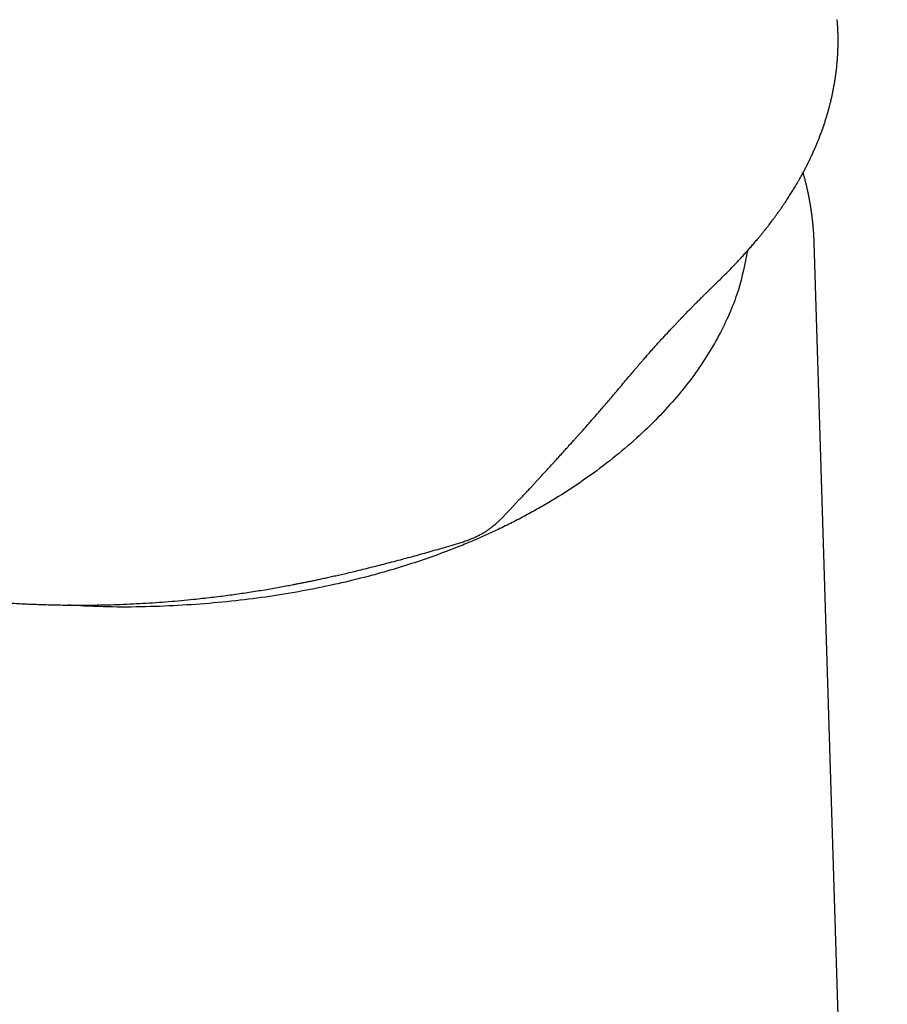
# Model space of a CAD drawing. Header units: millimetres. Extents: x 8 to 542, y 12 to 422.
# Tile 17 of 35: x 499 to 528, y 141 to 174. Entities that reach past the tile are written whole.
import ezdxf

# ---------------------------------------------------------------- set-up
doc = ezdxf.new("R2010")
doc.units = ezdxf.units.MM

msp = doc.modelspace()

# ---------------------------------------------------------------- linework, layer by layer
at = {"color": 7, "linetype": 'Continuous', "lineweight": 30}
for p, q in [((526.314, 173.749), (526.312, 173.777)), ((525.549, 166.304), (525.548, 166.331)), ((527.997, 86.863), (525.551, 166.324)), ((515.368, 157.389), (515.679, 157.722)), ((515.305, 157.321), (515.368, 157.388)), ((513.395, 156.187), (513.58, 156.241))]:
    msp.add_line(p, q, dxfattribs=at)
for points, knots in [([(436.467, 167.001), (436.544, 166.957), (436.7, 166.869), (436.932, 166.737), (437.162, 166.608), (437.385, 166.483), (437.595, 166.368), (437.792, 166.26), (437.977, 166.16), (438.157, 166.065), (438.331, 165.974), (438.498, 165.887), (438.66, 165.805), (438.815, 165.727), (438.964, 165.654), (439.106, 165.584), (439.242, 165.519), (439.371, 165.457), (439.492, 165.401), (439.603, 165.349), (439.706, 165.302), (439.803, 165.258), (439.893, 165.218), (439.984, 165.178), (440.075, 165.138), (440.167, 165.098), (440.253, 165.061), (440.332, 165.026), (440.398, 164.998), (440.452, 164.976), (440.494, 164.958), (440.533, 164.942), (440.57, 164.927), (440.604, 164.913), (440.631, 164.902), (440.65, 164.894), (440.665, 164.888), (440.681, 164.881), (440.703, 164.872), (440.734, 164.859), (440.776, 164.842), (440.83, 164.82), (440.892, 164.796), (440.959, 164.769), (441.028, 164.742), (441.097, 164.715), (441.167, 164.688), (441.236, 164.661), (441.352, 164.617), (441.514, 164.556), (441.721, 164.48), (441.926, 164.407), (442.117, 164.341), (442.297, 164.28), (442.47, 164.223), (442.652, 164.165), (442.843, 164.105), (443.043, 164.044), (443.251, 163.982), (443.47, 163.919), (443.654, 163.868), (443.801, 163.829), (443.907, 163.801), (444.013, 163.773), (444.114, 163.747), (444.208, 163.724), (444.294, 163.703), (444.372, 163.684), (444.443, 163.667), (444.505, 163.652), (444.56, 163.639), (444.606, 163.628), (444.643, 163.62), (444.67, 163.614), (444.69, 163.609), (444.705, 163.606), (444.717, 163.603), (444.732, 163.6), (444.755, 163.595), (444.787, 163.587), (444.827, 163.579), (444.873, 163.569), (444.924, 163.557), (444.987, 163.544), (445.06, 163.528), (445.147, 163.51), (445.241, 163.491), (445.345, 163.47), (445.457, 163.448), (445.577, 163.426), (445.706, 163.402), (445.842, 163.378), (446.04, 163.344), (446.297, 163.303), (446.61, 163.258), (446.92, 163.218), (447.228, 163.184), (447.531, 163.154), (447.81, 163.132), (448.065, 163.115), (448.295, 163.103), (448.522, 163.095), (448.747, 163.089), (448.967, 163.086), (449.188, 163.087), (449.409, 163.09), (449.628, 163.097), (449.84, 163.106), (450.043, 163.118), (450.239, 163.132), (450.426, 163.149), (450.592, 163.166), (450.736, 163.182), (450.858, 163.196), (450.97, 163.211), (451.055, 163.223), (451.116, 163.231), (451.151, 163.236), (451.179, 163.24), (451.201, 163.244), (451.225, 163.247), (451.257, 163.252), (451.297, 163.259), (451.345, 163.266), (451.399, 163.275), (451.461, 163.285), (451.531, 163.297), (451.604, 163.31), (451.679, 163.324), (451.798, 163.347), (451.961, 163.379), (452.116, 163.413), (452.223, 163.437), (452.281, 163.45), (452.339, 163.464), (452.394, 163.477), (452.445, 163.489), (452.487, 163.5), (452.521, 163.508), (452.545, 163.514), (452.562, 163.518), (452.578, 163.522), (452.594, 163.526), (452.616, 163.532), (452.644, 163.539), (452.704, 163.554), (452.791, 163.577), (452.906, 163.608), (453.022, 163.64), (453.143, 163.674), (453.238, 163.702), (453.304, 163.722), (453.339, 163.732), (453.367, 163.74), (453.39, 163.747), (453.407, 163.752), (453.419, 163.756), (453.434, 163.76), (453.457, 163.768), (453.492, 163.778), (453.533, 163.79), (453.579, 163.805), (453.629, 163.82), (453.683, 163.837), (453.739, 163.855), (453.799, 163.874), (453.869, 163.897), (453.952, 163.923), (454.048, 163.955), (454.148, 163.988), (454.255, 164.023), (454.368, 164.061), (454.487, 164.102), (454.612, 164.144), (454.742, 164.188), (454.878, 164.234), (455.02, 164.282), (455.218, 164.349), (455.466, 164.433), (455.763, 164.533), (456.051, 164.63), (456.332, 164.724), (456.606, 164.816), (456.834, 164.893), (457.02, 164.955), (457.163, 165.003), (457.304, 165.05), (457.442, 165.096), (457.578, 165.142), (457.7, 165.183), (457.807, 165.218), (457.897, 165.248), (457.981, 165.276), (458.058, 165.302), (458.129, 165.326), (458.189, 165.346), (458.241, 165.363), (458.285, 165.378), (458.323, 165.391), (458.355, 165.401), (458.38, 165.409), (458.398, 165.416), (458.415, 165.421), (458.437, 165.429), (458.467, 165.438), (458.506, 165.452), (458.553, 165.467), (458.607, 165.485), (458.669, 165.506), (458.739, 165.529), (458.817, 165.555), (458.902, 165.584), (458.995, 165.614), (459.096, 165.648), (459.205, 165.684), (459.321, 165.723), (459.44, 165.762), (459.562, 165.803), (459.686, 165.844), (459.815, 165.887), (459.948, 165.931), (460.081, 165.975), (460.213, 166.019), (460.389, 166.077), (460.609, 166.15), (460.87, 166.236), (461.124, 166.32), (461.372, 166.402), (461.614, 166.481), (461.85, 166.559), (462.079, 166.634), (462.302, 166.708), (462.519, 166.779), (462.729, 166.848), (462.933, 166.915), (463.127, 166.979), (463.312, 167.039), (463.487, 167.096), (463.656, 167.152), (463.82, 167.205), (464.019, 167.27), (464.253, 167.347), (464.523, 167.435), (464.786, 167.52), (465.044, 167.604), (465.294, 167.686), (465.539, 167.765), (465.777, 167.842), (465.963, 167.903), (466.097, 167.946), (466.178, 167.972), (466.251, 167.996), (466.317, 168.017), (466.376, 168.036), (466.428, 168.053), (466.476, 168.069), (466.523, 168.084), (466.571, 168.1), (466.624, 168.117), (466.683, 168.136), (466.748, 168.157), (466.82, 168.18), (466.899, 168.206), (466.985, 168.233), (467.077, 168.263), (467.176, 168.295), (467.282, 168.329), (467.394, 168.365), (467.513, 168.404), (467.638, 168.444), (467.768, 168.486), (467.905, 168.53), (468.047, 168.576), (468.497, 168.72), (469.531, 169.052), (470.882, 169.484), (471.936, 169.819), (472.41, 169.969), (472.569, 170.019), (472.72, 170.067), (472.862, 170.112), (472.995, 170.154), (473.119, 170.193), (473.235, 170.23), (473.343, 170.264), (473.442, 170.295), (473.526, 170.322), (473.597, 170.344), (473.657, 170.363), (473.711, 170.38), (473.76, 170.396), (473.8, 170.408), (473.835, 170.419), (473.865, 170.429), (473.896, 170.438), (473.928, 170.449), (473.963, 170.46), (474.004, 170.473), (474.05, 170.487), (474.103, 170.504), (474.166, 170.524), (474.241, 170.547), (474.328, 170.575), (474.423, 170.605), (474.524, 170.636), (474.627, 170.669), (474.88, 170.748), (475.282, 170.874), (475.803, 171.038), (476.292, 171.191), (476.748, 171.333), (477.076, 171.436), (477.281, 171.499), (477.361, 171.524), (477.436, 171.548), (477.499, 171.567), (477.551, 171.584), (477.592, 171.596), (477.628, 171.607), (477.657, 171.617), (477.68, 171.624), (477.698, 171.629), (477.714, 171.634), (477.73, 171.639), (477.749, 171.645), (477.773, 171.653), (477.8, 171.661), (477.833, 171.671), (477.873, 171.684), (477.919, 171.698), (477.969, 171.713), (478.02, 171.73), (478.123, 171.762), (478.331, 171.826), (478.558, 171.897), (478.753, 171.957), (478.862, 171.991), (478.972, 172.025), (479.082, 172.059), (479.196, 172.094), (479.32, 172.133), (479.456, 172.174), (479.602, 172.22), (479.757, 172.268), (479.921, 172.318), (480.091, 172.371), (480.269, 172.426), (480.453, 172.482), (480.645, 172.542), (480.811, 172.592), (480.947, 172.634), (481.052, 172.667), (481.158, 172.699), (481.263, 172.732), (481.363, 172.762), (481.457, 172.791), (481.543, 172.818), (481.624, 172.842), (481.698, 172.865), (481.766, 172.886), (481.827, 172.905), (481.88, 172.921), (481.925, 172.935), (481.962, 172.946), (481.99, 172.955), (482.012, 172.961), (482.034, 172.968), (482.058, 172.975), (482.091, 172.985), (482.132, 172.998), (482.182, 173.014), (482.24, 173.031), (482.305, 173.051), (482.378, 173.073), (482.457, 173.097), (482.542, 173.124), (482.628, 173.15), (482.714, 173.176), (482.8, 173.203), (482.888, 173.229), (482.976, 173.256), (483.062, 173.283), (483.161, 173.313), (483.271, 173.346), (483.391, 173.383), (483.504, 173.417), (483.609, 173.449), (483.708, 173.479), (483.801, 173.508), (483.888, 173.534), (483.964, 173.557), (484.03, 173.578), (484.091, 173.596), (484.155, 173.615), (484.222, 173.636), (484.307, 173.662), (484.41, 173.693), (484.533, 173.73), (484.665, 173.77), (484.806, 173.813), (484.956, 173.859), (485.107, 173.905), (485.258, 173.95), (485.408, 173.996), (485.565, 174.043), (485.723, 174.091), (485.878, 174.138), (486.027, 174.183), (486.172, 174.227), (486.314, 174.269), (486.452, 174.311), (486.58, 174.35), (486.7, 174.386), (486.798, 174.415), (486.876, 174.439), (486.935, 174.457), (486.991, 174.473), (487.042, 174.488), (487.085, 174.501), (487.117, 174.511), (487.141, 174.518), (487.157, 174.523), (487.17, 174.527), (487.183, 174.531), (487.2, 174.536), (487.224, 174.543), (487.259, 174.554), (487.304, 174.567), (487.358, 174.583), (487.419, 174.602), (487.489, 174.623), (487.568, 174.646), (487.653, 174.672), (487.746, 174.7), (487.846, 174.73), (487.95, 174.761), (488.13, 174.815), (488.372, 174.887), (488.675, 174.978), (489.022, 175.081), (489.424, 175.201), (489.878, 175.335), (490.325, 175.468), (490.77, 175.599), (491.125, 175.704), (491.391, 175.782), (491.569, 175.835), (491.747, 175.887), (491.925, 175.939), (492.103, 175.991), (492.281, 176.043), (492.427, 176.086), (492.54, 176.119), (492.617, 176.142), (492.687, 176.162), (492.749, 176.18), (492.804, 176.196), (492.851, 176.21), (492.891, 176.222), (492.923, 176.231), (492.948, 176.239), (492.969, 176.245), (492.992, 176.251), (493.02, 176.259), (493.056, 176.27), (493.099, 176.283), (493.148, 176.297), (493.204, 176.313), (493.266, 176.332), (493.335, 176.352), (493.41, 176.374), (493.493, 176.398), (493.583, 176.424), (493.68, 176.452), (493.784, 176.483), (493.895, 176.515), (494.013, 176.549), (494.138, 176.586), (494.271, 176.625), (494.413, 176.666), (494.563, 176.71), (494.721, 176.755), (494.884, 176.803), (495.047, 176.85), (495.208, 176.897), (495.369, 176.943), (495.529, 176.99), (495.689, 177.036), (495.842, 177.08), (495.989, 177.122), (496.136, 177.164), (496.281, 177.206), (496.423, 177.247), (496.559, 177.285), (496.686, 177.322), (496.807, 177.356), (496.919, 177.388), (497.024, 177.418), (497.114, 177.443), (497.19, 177.465), (497.254, 177.483), (497.317, 177.501), (497.382, 177.519), (497.449, 177.538), (497.527, 177.56), (497.617, 177.585), (497.696, 177.607), (497.757, 177.624), (497.795, 177.634), (497.827, 177.643), (497.853, 177.65), (497.871, 177.655), (497.885, 177.659), (497.899, 177.663), (497.918, 177.668), (497.943, 177.675), (497.977, 177.684), (498.021, 177.696), (498.074, 177.711), (498.133, 177.727), (498.246, 177.758), (498.407, 177.802), (498.571, 177.846), (498.686, 177.877), (498.752, 177.895), (498.812, 177.911), (498.867, 177.925), (498.917, 177.938), (498.959, 177.949), (498.992, 177.958), (499.018, 177.965), (499.042, 177.971), (499.068, 177.978), (499.099, 177.986), (499.136, 177.996), (499.179, 178.007), (499.227, 178.019), (499.278, 178.032), (499.333, 178.047), (499.39, 178.061), (499.439, 178.074), (499.481, 178.084), (499.514, 178.093), (499.546, 178.101), (499.576, 178.108), (499.599, 178.114), (499.616, 178.118), (499.629, 178.122), (499.642, 178.125), (499.658, 178.129), (499.68, 178.134), (499.708, 178.142), (499.744, 178.15), (499.782, 178.16), (499.82, 178.169), (499.856, 178.178), (499.894, 178.188), (499.935, 178.198), (499.977, 178.208), (500.012, 178.216), (500.042, 178.224), (500.068, 178.23), (500.092, 178.236), (500.115, 178.242), (500.14, 178.248), (500.175, 178.256), (500.22, 178.267), (500.272, 178.279), (500.324, 178.292), (500.374, 178.304), (500.421, 178.315), (500.466, 178.325), (500.509, 178.335), (500.556, 178.346), (500.606, 178.358), (500.659, 178.37), (500.713, 178.383), (500.765, 178.395), (500.813, 178.406), (500.855, 178.415), (500.893, 178.424), (500.928, 178.432), (500.964, 178.44), (501.001, 178.448), (501.037, 178.457), (501.072, 178.464), (501.104, 178.472), (501.138, 178.479), (501.177, 178.488), (501.222, 178.498), (501.266, 178.507), (501.305, 178.516), (501.337, 178.523), (501.366, 178.529), (501.396, 178.536), (501.429, 178.543), (501.466, 178.551), (501.506, 178.559), (501.547, 178.568), (501.589, 178.577), (501.628, 178.585), (501.663, 178.593), (501.695, 178.599), (501.727, 178.606), (501.756, 178.612), (501.786, 178.618), (501.817, 178.625), (501.848, 178.631), (501.878, 178.637), (501.905, 178.643), (501.932, 178.648), (501.957, 178.653), (501.985, 178.659), (502.013, 178.665), (502.045, 178.671), (502.076, 178.677), (502.109, 178.684), (502.141, 178.69), (502.169, 178.695), (502.189, 178.699), (502.204, 178.702), (502.216, 178.705), (502.225, 178.706), (502.231, 178.707), (502.234, 178.708), (502.235, 178.708), (502.235, 178.708)], [0, 0, 0, 0, 0.003783, 0.007681, 0.011445, 0.015074, 0.018569, 0.021654, 0.024626, 0.027485, 0.030231, 0.032864, 0.035383, 0.037789, 0.040082, 0.042262, 0.044329, 0.046282, 0.048123, 0.049754, 0.051285, 0.052716, 0.054045, 0.055274, 0.056707, 0.058043, 0.059287, 0.060438, 0.061498, 0.062141, 0.062746, 0.06331, 0.063836, 0.064321, 0.064749, 0.064975, 0.065153, 0.065377, 0.065683, 0.06607, 0.0667, 0.06747, 0.06838, 0.069309, 0.070292, 0.071268, 0.072236, 0.073198, 0.074153, 0.077062, 0.079905, 0.082681, 0.085401, 0.087605, 0.089909, 0.092314, 0.094819, 0.097424, 0.10013, 0.102936, 0.105841, 0.107179, 0.108536, 0.109898, 0.111176, 0.112354, 0.113432, 0.114409, 0.115285, 0.116061, 0.116738, 0.117315, 0.117793, 0.118098, 0.118342, 0.118524, 0.118645, 0.118777, 0.119083, 0.119499, 0.119989, 0.120553, 0.12119, 0.1219, 0.12285, 0.123905, 0.125066, 0.126334, 0.127706, 0.129158, 0.130711, 0.132367, 0.134101, 0.137879, 0.141612, 0.145297, 0.148934, 0.152522, 0.156062, 0.15881, 0.16153, 0.16422, 0.16688, 0.16951, 0.172084, 0.174815, 0.177465, 0.180035, 0.182524, 0.184934, 0.187263, 0.189512, 0.191171, 0.192714, 0.194139, 0.195444, 0.195992, 0.196478, 0.196825, 0.197044, 0.197334, 0.197749, 0.198291, 0.198892, 0.199596, 0.200404, 0.201316, 0.202302, 0.203293, 0.204287, 0.207032, 0.209795, 0.210589, 0.211384, 0.212181, 0.212971, 0.213673, 0.214267, 0.214752, 0.215057, 0.215295, 0.215472, 0.215695, 0.216003, 0.216396, 0.216874, 0.218505, 0.220138, 0.221798, 0.223551, 0.225402, 0.22599, 0.2265, 0.226924, 0.227263, 0.227515, 0.22768, 0.227798, 0.228207, 0.228746, 0.229364, 0.230089, 0.230874, 0.231707, 0.232588, 0.233517, 0.234495, 0.235918, 0.237433, 0.239038, 0.240734, 0.242558, 0.244476, 0.246489, 0.248597, 0.250798, 0.253094, 0.255473, 0.26038, 0.265163, 0.269824, 0.274362, 0.27878, 0.283076, 0.285429, 0.287744, 0.29002, 0.292259, 0.29446, 0.296601, 0.29817, 0.299631, 0.300984, 0.302228, 0.303364, 0.304391, 0.30517, 0.305873, 0.306499, 0.307043, 0.307401, 0.307698, 0.307945, 0.308234, 0.308748, 0.309383, 0.310138, 0.311014, 0.31201, 0.313142, 0.314397, 0.315775, 0.317277, 0.318902, 0.320651, 0.322523, 0.324519, 0.326416, 0.328413, 0.330509, 0.332675, 0.334823, 0.336948, 0.339048, 0.343349, 0.347548, 0.351643, 0.355636, 0.359527, 0.363315, 0.367, 0.370583, 0.374064, 0.377441, 0.380717, 0.383889, 0.386787, 0.389594, 0.392309, 0.394933, 0.397467, 0.401889, 0.406209, 0.410428, 0.414544, 0.41856, 0.422474, 0.426287, 0.429998, 0.431403, 0.432695, 0.43387, 0.434929, 0.435872, 0.436684, 0.437434, 0.438178, 0.438921, 0.439754, 0.440694, 0.441741, 0.442895, 0.444157, 0.445526, 0.447002, 0.448581, 0.450267, 0.45206, 0.45396, 0.455966, 0.458041, 0.460218, 0.462498, 0.464858, 0.481759, 0.511975, 0.52936, 0.532025, 0.534552, 0.536943, 0.539195, 0.541311, 0.543289, 0.545129, 0.546832, 0.548398, 0.549827, 0.550852, 0.551794, 0.55265, 0.553422, 0.554112, 0.55459, 0.555069, 0.555551, 0.556036, 0.55659, 0.557232, 0.557971, 0.558807, 0.559741, 0.560979, 0.562354, 0.563868, 0.565498, 0.56714, 0.56878, 0.57753, 0.586219, 0.593528, 0.600726, 0.607806, 0.609101, 0.610392, 0.611597, 0.61266, 0.613396, 0.614045, 0.614606, 0.615081, 0.615431, 0.615712, 0.615927, 0.616169, 0.616475, 0.616844, 0.617277, 0.617774, 0.618419, 0.619146, 0.619951, 0.620773, 0.621595, 0.624826, 0.630603, 0.632324, 0.634045, 0.635767, 0.63749, 0.639272, 0.641163, 0.643345, 0.645656, 0.648096, 0.650665, 0.653363, 0.656138, 0.659037, 0.662061, 0.665209, 0.66683, 0.668482, 0.670165, 0.671844, 0.673419, 0.674886, 0.676244, 0.677492, 0.678683, 0.679754, 0.680706, 0.681537, 0.682249, 0.682841, 0.683253, 0.683577, 0.683887, 0.684269, 0.684721, 0.68542, 0.686213, 0.687093, 0.688132, 0.689271, 0.69051, 0.691849, 0.693288, 0.694564, 0.695908, 0.697315, 0.698703, 0.700052, 0.701361, 0.703339, 0.705218, 0.707, 0.708638, 0.710184, 0.711637, 0.712998, 0.714266, 0.715198, 0.71613, 0.717125, 0.718183, 0.719304, 0.72109, 0.723016, 0.725082, 0.727289, 0.729635, 0.732121, 0.734364, 0.73671, 0.739159, 0.741684, 0.744122, 0.746443, 0.748647, 0.750936, 0.753084, 0.755091, 0.756956, 0.758679, 0.759665, 0.760597, 0.761477, 0.76228, 0.762951, 0.763486, 0.76381, 0.764051, 0.764221, 0.764424, 0.764682, 0.764994, 0.765575, 0.766284, 0.76712, 0.768083, 0.769173, 0.77039, 0.771734, 0.773175, 0.774737, 0.776384, 0.77803, 0.783162, 0.787694, 0.792178, 0.799357, 0.80641, 0.813338, 0.820214, 0.827094, 0.829847, 0.832601, 0.835355, 0.83811, 0.840866, 0.843622, 0.846364, 0.847666, 0.848855, 0.849931, 0.850895, 0.851747, 0.852486, 0.853079, 0.853573, 0.853966, 0.85426, 0.85455, 0.855007, 0.855563, 0.856223, 0.856988, 0.857859, 0.858818, 0.859878, 0.86104, 0.862304, 0.863699, 0.8652, 0.866807, 0.868521, 0.87034, 0.872265, 0.874297, 0.876502, 0.878819, 0.88125, 0.883793, 0.886346, 0.888822, 0.89122, 0.893768, 0.896222, 0.898583, 0.900849, 0.903021, 0.905335, 0.907531, 0.909611, 0.911573, 0.913418, 0.915147, 0.916759, 0.918253, 0.919293, 0.920268, 0.921218, 0.922209, 0.923244, 0.924322, 0.925809, 0.927372, 0.928006, 0.928609, 0.929113, 0.929514, 0.929775, 0.929963, 0.930151, 0.930439, 0.930825, 0.931311, 0.932011, 0.932848, 0.933794, 0.934743, 0.938062, 0.941274, 0.942352, 0.943373, 0.944311, 0.945165, 0.945935, 0.946621, 0.94709, 0.947483, 0.947816, 0.948214, 0.9487, 0.949275, 0.949937, 0.950687, 0.951495, 0.952341, 0.953227, 0.954152, 0.954656, 0.955171, 0.955696, 0.956169, 0.956548, 0.956779, 0.956956, 0.957154, 0.957401, 0.957695, 0.95817, 0.958732, 0.959359, 0.959956, 0.960515, 0.961036, 0.961777, 0.962423, 0.962976, 0.963418, 0.963828, 0.964205, 0.964549, 0.964922, 0.965394, 0.966179, 0.967024, 0.967844, 0.968638, 0.969384, 0.970073, 0.97074, 0.97145, 0.972263, 0.973109, 0.973983, 0.974822, 0.975576, 0.976299, 0.976825, 0.977382, 0.97796, 0.978549, 0.97915, 0.979733, 0.980221, 0.980703, 0.981345, 0.982138, 0.982859, 0.983485, 0.984018, 0.984446, 0.984912, 0.985455, 0.986061, 0.986725, 0.987428, 0.988116, 0.988767, 0.989367, 0.989883, 0.990389, 0.99093, 0.991378, 0.991912, 0.992488, 0.992972, 0.99343, 0.993898, 0.994356, 0.994771, 0.995324, 0.995865, 0.996498, 0.997016, 0.997699, 0.9983, 0.998665, 0.999013, 0.999314, 0.999503, 0.99966, 0.999822, 1, 1, 1, 1]), ([(522.324, 165.016), (522.372, 165.063), (522.468, 165.157), (522.608, 165.295), (522.741, 165.43), (522.868, 165.561), (522.988, 165.688), (523.101, 165.81), (523.209, 165.927), (523.311, 166.041), (523.395, 166.136), (523.462, 166.213), (523.513, 166.272), (523.563, 166.331), (523.611, 166.387), (523.657, 166.442), (523.699, 166.492), (523.738, 166.539), (523.773, 166.583), (523.806, 166.623), (523.833, 166.657), (523.856, 166.685), (523.872, 166.706), (523.883, 166.719), (523.89, 166.727), (523.895, 166.734), (523.899, 166.739), (523.904, 166.746), (523.911, 166.754), (523.921, 166.767), (523.936, 166.785), (523.953, 166.808), (523.973, 166.833), (523.994, 166.86), (524.024, 166.898), (524.062, 166.947), (524.109, 167.01), (524.16, 167.078), (524.213, 167.149), (524.274, 167.232), (524.339, 167.322), (524.408, 167.419), (524.471, 167.509), (524.529, 167.594), (524.582, 167.673), (524.632, 167.748), (524.679, 167.82), (524.724, 167.89), (524.768, 167.959), (524.81, 168.026), (524.85, 168.091), (524.888, 168.154), (524.918, 168.203), (524.938, 168.238), (524.949, 168.256), (524.958, 168.27), (524.965, 168.282), (524.973, 168.295), (524.983, 168.313), (524.996, 168.336), (525.014, 168.366), (525.035, 168.404), (525.06, 168.447), (525.087, 168.495), (525.129, 168.569), (525.182, 168.667), (525.245, 168.787), (525.305, 168.902), (525.361, 169.014), (525.414, 169.124), (525.466, 169.234), (525.517, 169.346), (525.555, 169.432), (525.581, 169.492), (525.594, 169.522), (525.605, 169.546), (525.613, 169.565), (525.618, 169.579), (525.622, 169.589), (525.626, 169.597), (525.63, 169.608), (525.637, 169.624), (525.647, 169.647), (525.658, 169.676), (525.673, 169.711), (525.7, 169.779), (525.74, 169.88), (525.789, 170.011), (525.836, 170.142), (525.88, 170.27), (525.921, 170.395), (525.95, 170.489), (525.969, 170.552), (525.98, 170.586), (525.989, 170.619), (525.999, 170.652), (526.008, 170.683), (526.016, 170.711), (526.023, 170.735), (526.028, 170.753), (526.031, 170.766), (526.034, 170.777), (526.037, 170.788), (526.041, 170.803), (526.046, 170.822), (526.053, 170.846), (526.061, 170.877), (526.071, 170.914), (526.082, 170.958), (526.099, 171.027), (526.122, 171.12), (526.147, 171.232), (526.167, 171.326), (526.183, 171.404), (526.195, 171.465), (526.206, 171.525), (526.217, 171.582), (526.226, 171.636), (526.234, 171.684), (526.242, 171.729), (526.248, 171.769), (526.253, 171.8), (526.256, 171.823), (526.259, 171.84), (526.261, 171.857), (526.264, 171.877), (526.268, 171.903), (526.272, 171.935), (526.278, 171.976), (526.284, 172.024), (526.29, 172.077), (526.298, 172.144), (526.306, 172.221), (526.315, 172.306), (526.321, 172.383), (526.326, 172.45), (526.33, 172.507), (526.334, 172.556), (526.336, 172.603), (526.339, 172.65), (526.341, 172.689), (526.342, 172.721), (526.343, 172.747), (526.344, 172.771), (526.345, 172.793), (526.345, 172.81), (526.346, 172.823), (526.346, 172.833), (526.346, 172.845), (526.347, 172.862), (526.347, 172.884), (526.348, 172.911), (526.348, 172.945), (526.349, 172.983), (526.349, 173.029), (526.349, 173.083), (526.349, 173.144), (526.348, 173.21), (526.347, 173.278), (526.345, 173.349), (526.342, 173.422), (526.338, 173.494), (526.335, 173.561), (526.331, 173.621), (526.327, 173.676), (526.323, 173.724), (526.321, 173.755), (526.32, 173.769)], [0, 0, 0, 0, 0.01815, 0.035739, 0.052769, 0.06924, 0.085154, 0.100243, 0.114797, 0.128817, 0.142304, 0.149772, 0.157067, 0.164187, 0.171135, 0.177811, 0.183943, 0.189513, 0.194993, 0.199794, 0.203916, 0.207359, 0.210124, 0.211271, 0.212242, 0.213038, 0.213657, 0.214228, 0.215243, 0.216751, 0.21898, 0.221762, 0.224811, 0.228076, 0.231557, 0.238309, 0.245749, 0.253878, 0.262596, 0.271147, 0.283267, 0.294663, 0.305336, 0.315285, 0.32451, 0.333012, 0.341503, 0.349653, 0.357595, 0.365328, 0.372851, 0.380167, 0.387243, 0.389897, 0.392033, 0.393651, 0.39478, 0.396171, 0.398161, 0.40075, 0.404291, 0.408557, 0.413549, 0.419209, 0.424942, 0.439102, 0.452717, 0.465785, 0.478307, 0.490563, 0.502966, 0.515523, 0.528234, 0.532105, 0.535435, 0.538218, 0.540453, 0.541825, 0.542859, 0.543614, 0.544576, 0.546498, 0.549064, 0.552275, 0.556131, 0.560631, 0.575288, 0.589835, 0.60426, 0.618564, 0.632515, 0.645786, 0.649566, 0.653287, 0.656949, 0.660552, 0.664091, 0.66725, 0.669842, 0.671867, 0.673268, 0.674206, 0.675368, 0.676975, 0.679025, 0.68152, 0.68503, 0.689157, 0.6939, 0.699225, 0.711969, 0.724253, 0.736076, 0.74295, 0.749659, 0.756203, 0.762501, 0.768343, 0.773624, 0.778456, 0.782836, 0.786705, 0.788683, 0.790379, 0.792071, 0.794288, 0.797043, 0.800335, 0.804904, 0.81022, 0.816204, 0.822123, 0.83209, 0.841282, 0.849701, 0.857346, 0.862905, 0.868093, 0.873216, 0.878287, 0.883307, 0.886102, 0.888881, 0.891644, 0.894105, 0.895997, 0.897321, 0.898114, 0.899355, 0.901196, 0.903637, 0.906677, 0.910318, 0.914559, 0.9194, 0.925419, 0.932165, 0.939638, 0.94727, 0.954478, 0.963056, 0.970942, 0.978137, 0.984641, 0.990452, 0.995572, 1, 1, 1, 1]), ([(525.548, 166.331), (525.548, 166.334), (525.547, 166.351), (525.546, 166.38), (525.545, 166.42), (525.543, 166.46), (525.541, 166.498), (525.539, 166.534), (525.537, 166.567), (525.535, 166.596), (525.533, 166.632), (525.53, 166.677), (525.526, 166.733), (525.521, 166.793), (525.517, 166.845), (525.513, 166.887), (525.51, 166.916), (525.508, 166.943), (525.505, 166.966), (525.503, 166.989), (525.5, 167.015), (525.497, 167.047), (525.492, 167.089), (525.486, 167.14), (525.479, 167.195), (525.473, 167.245), (525.467, 167.288), (525.462, 167.322), (525.459, 167.348), (525.455, 167.371), (525.452, 167.392), (525.449, 167.414), (525.445, 167.439), (525.441, 167.467), (525.437, 167.495), (525.432, 167.523), (525.427, 167.552), (525.423, 167.582), (525.417, 167.612), (525.413, 167.64), (525.408, 167.664), (525.405, 167.684), (525.402, 167.7), (525.399, 167.716), (525.396, 167.733), (525.393, 167.751), (525.389, 167.771), (525.383, 167.8), (525.376, 167.84), (525.366, 167.891), (525.353, 167.953), (525.339, 168.019), (525.324, 168.086), (525.311, 168.147), (525.297, 168.204), (525.284, 168.261), (525.27, 168.317), (525.256, 168.373), (525.242, 168.428), (525.227, 168.483), (525.212, 168.541), (525.196, 168.598), (525.185, 168.638), (525.179, 168.659), (525.178, 168.661)], [0, 0, 0, 0, 0.0033831, 0.0184634, 0.0351422, 0.0533712, 0.0709949, 0.0868229, 0.1011833, 0.1140761, 0.1257918, 0.1481354, 0.1729167, 0.1991311, 0.2256521, 0.239027, 0.2516947, 0.2629257, 0.2727204, 0.2815507, 0.2924411, 0.3059296, 0.3219337, 0.34718, 0.3706078, 0.3922176, 0.4119697, 0.4247625, 0.4360807, 0.4459247, 0.4542945, 0.4628172, 0.4736507, 0.486805, 0.4983937, 0.5103601, 0.5226899, 0.5353833, 0.54844, 0.5608921, 0.5713272, 0.5797336, 0.5862118, 0.5926849, 0.5998889, 0.6078237, 0.6164893, 0.6258854, 0.6450737, 0.6670177, 0.6917378, 0.724895, 0.7529161, 0.7780861, 0.802723, 0.8270605, 0.8512363, 0.8758625, 0.8989459, 0.9227696, 0.9475073, 0.9730702, 0.9972757, 1, 1, 1, 1]), ([(523.317, 166.048), (523.23, 165.611), (523.047, 164.687), (522.44, 163.287), (521.551, 161.851), (520.35, 160.437), (518.839, 159.073), (517.513, 158.139), (516.584, 157.575), (516.163, 157.335), (515.724, 157.098), (515.267, 156.865), (514.791, 156.638), (514.296, 156.416), (513.47, 156.069), (512.261, 155.623), (510.522, 155.107), (508.542, 154.662), (506.311, 154.322), (503.921, 154.138), (501.981, 154.109), (500.851, 154.176), (500.562, 154.194)], [0, 0, 0, 0, 0.065674, 0.138838, 0.214397, 0.292349, 0.372695, 0.455434, 0.47233, 0.489546, 0.507081, 0.524936, 0.543111, 0.561606, 0.580422, 0.633807, 0.689618, 0.755983, 0.825488, 0.898136, 0.973929, 1, 1, 1, 1]), ([(523.307, 166.006), (523.307, 166.009), (523.307, 166.019), (523.307, 166.029), (523.307, 166.037)], [0, 0, 0, 0, 0.253377, 1, 1, 1, 1]), ([(519.275, 161.75), (519.308, 161.789), (519.37, 161.864), (519.462, 161.972), (519.547, 162.073), (519.626, 162.166), (519.699, 162.251), (519.766, 162.328), (519.827, 162.398), (519.882, 162.462), (519.935, 162.521), (519.985, 162.578), (520.035, 162.635), (520.084, 162.69), (520.133, 162.745), (520.182, 162.8), (520.244, 162.869), (520.319, 162.952), (520.409, 163.051), (520.502, 163.152), (520.599, 163.258), (520.7, 163.367), (520.799, 163.473), (520.892, 163.571), (520.975, 163.658), (521.051, 163.739), (521.122, 163.812), (521.208, 163.902), (521.315, 164.012), (521.411, 164.11), (521.478, 164.178), (521.515, 164.217), (521.557, 164.259), (521.604, 164.306), (521.655, 164.357), (521.71, 164.412), (521.769, 164.472), (521.834, 164.536), (521.904, 164.606), (521.979, 164.68), (522.059, 164.759), (522.144, 164.841), (522.232, 164.928), (522.293, 164.986), (522.324, 165.016)], [0, 0, 0, 0, 0.030896, 0.0599, 0.08702, 0.112266, 0.135645, 0.156794, 0.176152, 0.193725, 0.209514, 0.226031, 0.241692, 0.257353, 0.273014, 0.288676, 0.30434, 0.332315, 0.360663, 0.390427, 0.421671, 0.454398, 0.488611, 0.517542, 0.544517, 0.56954, 0.59261, 0.613742, 0.654809, 0.697886, 0.709134, 0.721701, 0.735771, 0.751346, 0.768428, 0.787022, 0.807131, 0.82876, 0.853057, 0.879036, 0.906708, 0.936084, 0.967176, 1, 1, 1, 1]), ([(515.682, 157.721), (515.719, 157.76), (515.79, 157.836), (515.894, 157.948), (515.991, 158.052), (516.082, 158.15), (516.166, 158.241), (516.243, 158.325), (516.315, 158.402), (516.378, 158.47), (516.433, 158.53), (516.481, 158.582), (516.525, 158.63), (516.568, 158.677), (516.611, 158.723), (516.653, 158.77), (516.717, 158.839), (516.803, 158.932), (516.908, 159.048), (517.012, 159.161), (517.11, 159.27), (517.19, 159.358), (517.252, 159.426), (517.297, 159.476), (517.341, 159.525), (517.388, 159.577), (517.439, 159.633), (517.496, 159.697), (517.558, 159.767), (517.626, 159.842), (517.7, 159.926), (517.781, 160.016), (517.87, 160.116), (517.967, 160.226), (518.073, 160.346), (518.186, 160.475), (518.306, 160.612), (518.432, 160.757), (518.562, 160.908), (518.696, 161.064), (518.833, 161.224), (518.976, 161.392), (519.124, 161.569), (519.224, 161.689), (519.275, 161.75)], [0, 0, 0, 0, 0.029744, 0.057758, 0.084043, 0.108598, 0.131423, 0.152517, 0.17188, 0.189512, 0.203869, 0.21683, 0.228612, 0.240258, 0.251903, 0.263548, 0.275193, 0.304305, 0.333415, 0.362048, 0.38917, 0.414744, 0.427678, 0.440178, 0.452241, 0.464443, 0.478543, 0.494663, 0.511714, 0.530562, 0.551207, 0.573651, 0.597893, 0.625571, 0.655273, 0.687001, 0.720756, 0.756538, 0.79435, 0.831862, 0.87118, 0.912308, 0.955247, 1, 1, 1, 1]), ([(483.769, 158.485), (483.79, 158.473), (483.876, 158.424), (484.025, 158.342), (484.213, 158.238), (484.396, 158.14), (484.572, 158.047), (484.738, 157.96), (484.895, 157.88), (485.042, 157.805), (485.183, 157.735), (485.317, 157.669), (485.447, 157.605), (485.573, 157.545), (485.693, 157.487), (485.807, 157.434), (485.912, 157.385), (486.009, 157.34), (486.097, 157.299), (486.176, 157.264), (486.246, 157.232), (486.309, 157.204), (486.364, 157.179), (486.412, 157.158), (486.452, 157.14), (486.485, 157.126), (486.514, 157.113), (486.54, 157.102), (486.563, 157.091), (486.584, 157.082), (486.61, 157.071), (486.646, 157.055), (486.695, 157.034), (486.752, 157.01), (486.814, 156.983), (486.881, 156.955), (486.952, 156.925), (487.026, 156.893), (487.104, 156.861), (487.201, 156.821), (487.317, 156.773), (487.456, 156.717), (487.603, 156.659), (487.758, 156.598), (487.922, 156.534), (488.094, 156.469), (488.267, 156.404), (488.439, 156.341), (488.611, 156.279), (488.79, 156.216), (488.974, 156.152), (489.16, 156.088), (489.346, 156.026), (489.531, 155.965), (489.748, 155.895), (489.999, 155.817), (490.281, 155.731), (490.561, 155.649), (490.858, 155.564), (491.172, 155.477), (491.502, 155.39), (491.826, 155.307), (492.144, 155.229), (492.456, 155.155), (492.763, 155.086), (493.106, 155.011), (493.487, 154.932), (493.905, 154.85), (494.323, 154.773), (494.694, 154.709), (495.019, 154.656), (495.296, 154.613), (495.571, 154.573), (495.842, 154.535), (496.105, 154.5), (496.357, 154.469), (496.596, 154.44), (496.824, 154.415), (497.044, 154.391), (497.258, 154.37), (497.448, 154.352), (497.619, 154.336), (497.774, 154.323), (497.933, 154.31), (498.099, 154.297), (498.272, 154.285), (498.461, 154.272), (498.67, 154.259), (498.897, 154.246), (499.134, 154.234), (499.381, 154.223), (499.638, 154.214), (499.907, 154.205), (500.184, 154.199), (500.468, 154.194), (500.756, 154.192), (501.043, 154.191), (501.383, 154.194), (501.773, 154.2), (502.214, 154.213), (502.651, 154.23), (503.084, 154.253), (503.512, 154.28), (503.937, 154.311), (504.359, 154.348), (504.738, 154.384), (505.074, 154.42), (505.366, 154.453), (505.649, 154.487), (505.924, 154.522), (506.19, 154.558), (506.448, 154.596), (506.706, 154.635), (506.962, 154.675), (507.217, 154.718), (507.462, 154.76), (507.697, 154.802), (507.88, 154.836), (508.017, 154.862), (508.114, 154.88), (508.218, 154.9), (508.33, 154.922), (508.45, 154.946), (508.577, 154.972), (508.712, 154.999), (508.857, 155.03), (509.013, 155.063), (509.179, 155.099), (509.353, 155.137), (509.535, 155.178), (509.726, 155.221), (509.931, 155.268), (510.15, 155.32), (510.386, 155.377), (510.63, 155.437), (510.884, 155.501), (511.147, 155.568), (511.419, 155.638), (511.692, 155.711), (511.965, 155.784), (512.237, 155.858), (512.517, 155.936), (512.803, 156.017), (513.097, 156.101), (513.295, 156.158), (513.395, 156.187)], [0, 0, 0, 0, 0.002746, 0.011145, 0.019212, 0.026948, 0.034352, 0.041425, 0.047792, 0.053865, 0.059646, 0.065134, 0.070329, 0.07552, 0.080384, 0.084919, 0.089126, 0.093006, 0.096559, 0.099609, 0.102369, 0.104838, 0.107016, 0.108905, 0.110442, 0.111714, 0.11282, 0.113827, 0.114735, 0.115543, 0.116269, 0.117817, 0.119739, 0.122033, 0.124397, 0.127009, 0.12975, 0.132612, 0.135597, 0.138705, 0.143698, 0.148977, 0.154543, 0.160395, 0.166533, 0.172957, 0.179667, 0.185772, 0.192096, 0.198639, 0.205395, 0.212178, 0.218885, 0.225518, 0.232077, 0.242233, 0.252208, 0.262007, 0.271628, 0.283256, 0.294612, 0.305695, 0.316502, 0.327034, 0.337306, 0.347486, 0.3614, 0.375215, 0.388931, 0.402545, 0.411565, 0.420539, 0.429461, 0.438183, 0.446638, 0.454827, 0.462304, 0.469544, 0.476547, 0.483314, 0.489845, 0.494627, 0.499468, 0.504501, 0.509727, 0.515146, 0.520758, 0.527619, 0.534749, 0.542146, 0.549811, 0.557905, 0.566276, 0.57492, 0.583833, 0.592821, 0.601766, 0.610667, 0.624481, 0.638175, 0.651753, 0.66522, 0.678582, 0.691845, 0.705013, 0.718091, 0.727501, 0.736672, 0.745596, 0.754275, 0.762709, 0.770897, 0.77884, 0.787293, 0.795448, 0.803303, 0.810858, 0.818113, 0.820989, 0.824106, 0.827477, 0.831104, 0.834985, 0.839122, 0.843514, 0.848161, 0.853305, 0.858728, 0.864433, 0.870418, 0.876684, 0.883231, 0.890692, 0.898486, 0.906612, 0.915068, 0.923854, 0.932968, 0.942408, 0.951344, 0.96055, 0.970022, 0.979757, 0.989751, 1, 1, 1, 1]), ([(513.58, 156.242), (513.632, 156.258), (513.734, 156.289), (513.883, 156.339), (514.024, 156.392), (514.141, 156.44), (514.235, 156.482), (514.306, 156.516), (514.37, 156.549), (514.427, 156.58), (514.476, 156.609), (514.518, 156.634), (514.553, 156.656), (514.58, 156.674), (514.6, 156.687), (514.617, 156.699), (514.637, 156.713), (514.663, 156.732), (514.698, 156.757), (514.741, 156.789), (514.792, 156.83), (514.851, 156.878), (514.915, 156.934), (514.985, 156.998), (515.06, 157.069), (515.138, 157.147), (515.221, 157.231), (515.277, 157.291), (515.305, 157.321)], [0, 0, 0, 0, 0.0786382, 0.1547666, 0.2276179, 0.2965777, 0.3376453, 0.3757377, 0.4104179, 0.4416397, 0.4693789, 0.492429, 0.512473, 0.5298295, 0.53896, 0.5474911, 0.5591097, 0.5747728, 0.5944725, 0.6213096, 0.6531524, 0.6899358, 0.731557, 0.7778645, 0.8277009, 0.8815819, 0.9391594, 1, 1, 1, 1])]:
    msp.add_open_spline(points, degree=3, knots=knots, dxfattribs=at)

doc.saveas('drawing.dxf')
